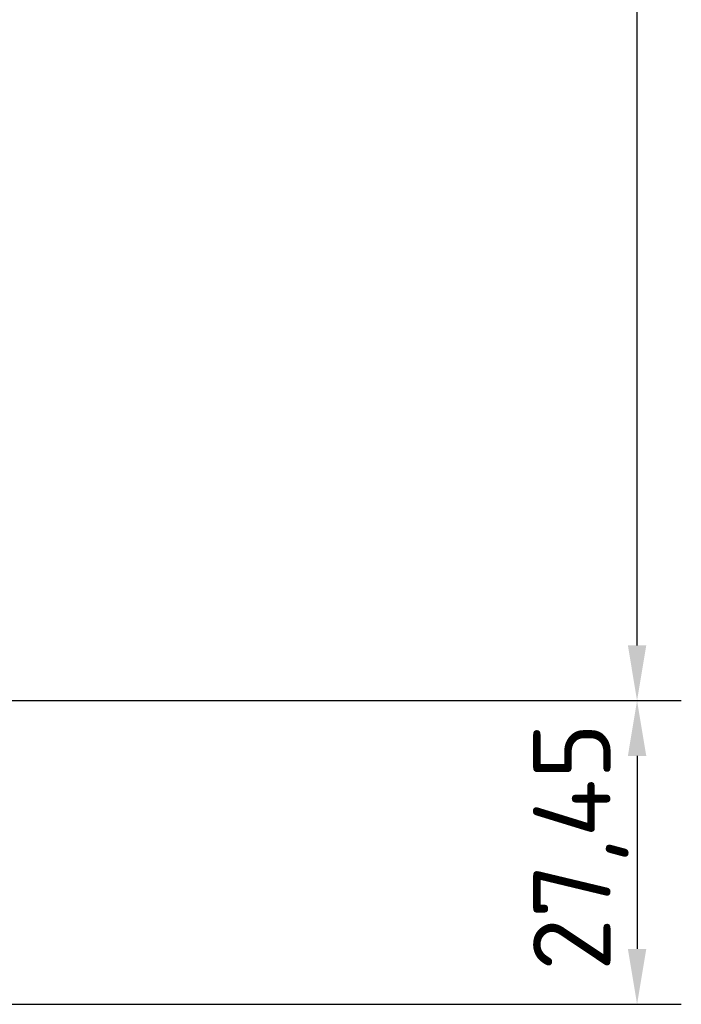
# Model space of a CAD drawing. Header units: millimetres. Extents: x 0 to 4638, y -120 to 1188.
# Tile 91 of 256: x 732 to 792, y 527 to 616. Entities that reach past the tile are written whole.
import ezdxf

# ---------------------------------------------------------------- set-up
doc = ezdxf.new("R2010")
doc.units = ezdxf.units.MM
doc.header["$LTSCALE"] = 2
doc.layers.add('Bemaßung (ISO)', color=7, linetype='Continuous', lineweight=25)
doc.styles.add('Notiztext (DIN)', font='isocpeur.ttf')
doc.dimstyles.new('Standard (DIN)', dxfattribs={"dimscale": 2, "dimtxt": 3.5, "dimasz": 2.5, "dimexe": 2, "dimexo": 0.5, "dimgap": 0.5, "dimtad": 1, "dimrnd": 1e-08, "dimtxsty": 'Notiztext (DIN)', "dimcen": 0.09, "dimdle": 10, "dimclrd": 256, "dimclre": 256, "dimclrt": 256, "dimadec": 0, "dimazin": 0, "dimtfac": 1, "dimtmove": 0, "dimatfit": 3, "dimfxl": 1, "dimtolj": 1, "dimtzin": 0, "dimlwd": -1, "dimlwe": -1, "dimarcsym": 0})

# ---------------------------------------------------------------- blocks, each defined once
blk = doc.blocks.new('*D39')
at = {"layer": 'Bemaßung (ISO)', "transparency": 16777216}
for p, q in [((634.095, 554.452), (791.791, 554.452)), ((787.791, 549.452), (787.791, 532.002)), ((726.845, 527.002), (791.791, 527.002))]:
    blk.add_line(p, q, dxfattribs=at)
for points in [[(786.958, 549.452), (788.625, 549.452), (787.791, 554.452)], [(786.958, 532.002), (788.625, 532.002), (787.791, 527.002)]]:
    blk.add_solid(points, dxfattribs=at)
at = {"layer": 'Defpoints', "color": 0, "transparency": 16777216}
for p in [(633.095, 554.452), (725.845, 527.002), (787.791, 527.002)]:
    blk.add_point(p, dxfattribs=at)
at = {"layer": 'Bemaßung (ISO)', "transparency": 16777216, "insert": (778.391, 530.012), "char_height": 7, "attachment_point": 1, "rotation": 90, "style": 'Notiztext (DIN)'}
blk.add_mtext('\\A1;27,45', dxfattribs=at)
blk = doc.blocks.new('*D40')
at = {"layer": 'Bemaßung (ISO)', "transparency": 16777216}
for p, q in [((642.095, 995.452), (791.791, 995.452)), ((787.791, 559.452), (787.791, 990.452)), ((642.095, 554.452), (791.791, 554.452))]:
    blk.add_line(p, q, dxfattribs=at)
for points in [[(786.958, 990.452), (788.625, 990.452), (787.791, 995.452)], [(786.958, 559.452), (788.625, 559.452), (787.791, 554.452)]]:
    blk.add_solid(points, dxfattribs=at)
at = {"layer": 'Defpoints', "color": 0, "transparency": 16777216}
for p in [(641.095, 995.452), (787.791, 995.452), (641.095, 554.452)]:
    blk.add_point(p, dxfattribs=at)
at = {"layer": 'Bemaßung (ISO)', "transparency": 16777216, "insert": (779.791, 768.342), "char_height": 7, "attachment_point": 1, "rotation": 90, "style": 'Notiztext (DIN)'}
blk.add_mtext('\\A1;441', dxfattribs=at)

msp = doc.modelspace()

# ---------------------------------------------------------------- dimensions: what is measured, and where the dimension line sits
at = {"layer": 'Bemaßung (ISO)'}
for base, p1, p2, picture, middle in [((787.7914, 995.4519), (641.0947, 554.4519), (641.0947, 995.4519), '*D40', (787.7914, 774.9919)), ((787.7914, 527.0019), (633.0947, 554.4519), (725.8447, 527.0019), '*D39', (787.7914, 540.6869))]:
    dim = msp.add_linear_dim(base=base, p1=p1, p2=p2, angle=90, dimstyle='Standard (DIN)', override={"dimgap": 0.5, "dimdec": 2, "dimtol": 0, "dimlim": 0, "dimtp": 0, "dimtm": 0, "dimtdec": 2, "dimtofl": 0, "dimatfit": 1}, dxfattribs=at)
    dim.commit()
    dim.dimension.update_dxf_attribs({"geometry": picture, "text_midpoint": middle, "dimtype": 160})

doc.saveas('drawing.dxf')
